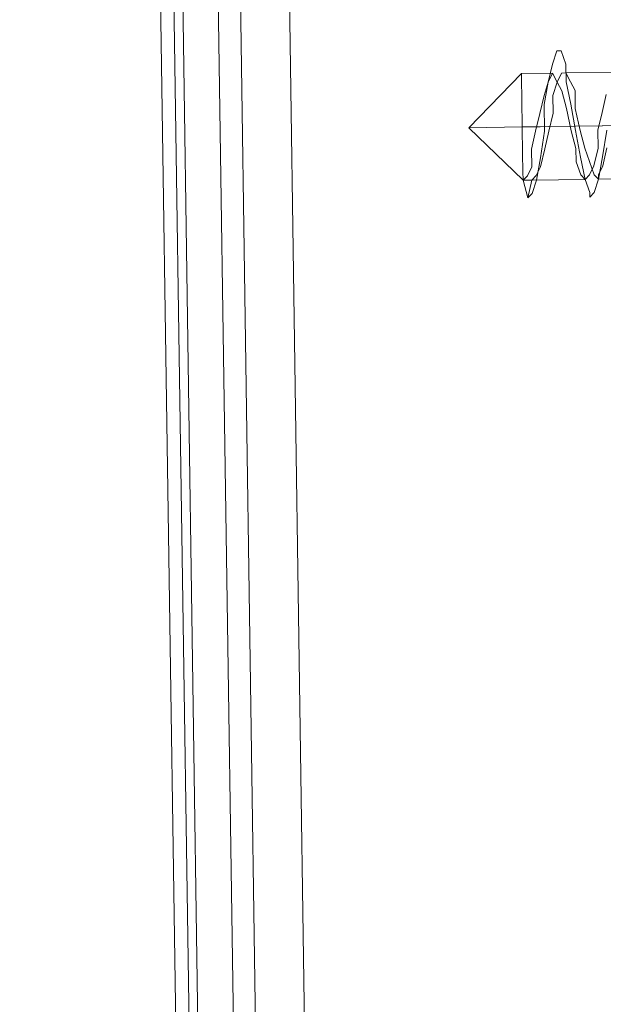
# Model space of a CAD drawing. Extents: x 147111805 to 147230536, y 410950310 to 411028142.
# Tile 129 of 256: x 147184156 to 147184184, y 410980324 to 410980371. Entities that reach past the tile are written whole.
import ezdxf

# ---------------------------------------------------------------- set-up
doc = ezdxf.new("R2010")
doc.units = 0
doc.header["$LTSCALE"] = 100
doc.layers.add('T--A9041--_VERHARDINGEN_Tegels', color=9, linetype='Continuous', transparency=0.3)
doc.layers.add('T--L9071--_TERREINMEUBILAIR_Stoelen', color=1, linetype='Continuous')

# ---------------------------------------------------------------- blocks, each defined once
blk = doc.blocks.new('Picknicktafel 180x160cm')
at = {"layer": 'T--L9071--_TERREINMEUBILAIR_Stoelen', "lineweight": 0}
for p, q in [((149.454673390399, 10.55470857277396), (149.454673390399, 277.7999296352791)), ((149.454673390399, 10.55470857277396), (149.454673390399, 277.7999296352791)), ((150.510144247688, 10.55470857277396), (150.510144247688, 277.7999296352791)), ((153.2543684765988, 10.55470857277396), (153.2543684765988, 277.7999296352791)), ((155.5764043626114, 277.7999296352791), (155.5764043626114, 10.55470857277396)), ((149.454673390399, 259.8569250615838), (149.454673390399, 28.28661897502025)), ((150.0879559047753, 28.28661897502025), (150.0879559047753, 259.8569250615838)), ((152.1988976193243, 28.28661897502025), (152.1988976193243, 259.8569250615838)), ((155.5764043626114, 28.28661897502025), (155.5764043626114, 259.8569250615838)), ((155.5764043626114, 28.28661897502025), (155.5764043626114, 259.8569250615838)), ((168.0309604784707, 92.03705875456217), (168.2420546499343, 92.6703412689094)), ((168.2420546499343, 92.6703412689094), (168.4531488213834, 92.6703412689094)), ((168.4531488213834, 92.6703412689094), (168.664242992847, 92.03705875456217)), ((167.8198663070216, 91.19268206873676), (168.0309604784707, 92.03705875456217)), ((168.664242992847, 92.03705875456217), (168.664242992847, 91.19268206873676)), ((164.0201712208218, 89.08174035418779), (166.5533012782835, 91.61487041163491)), ((166.5533012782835, 91.61487041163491), (166.5533012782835, 91.40377624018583)), ((166.5533012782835, 91.40377624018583), (166.5533012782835, 91.61487041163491)), ((166.5533012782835, 91.61487041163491), (166.5533012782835, 91.61487041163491)), ((168.0309604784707, 91.61487041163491), (166.5533012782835, 91.61487041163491)), ((166.5533012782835, 91.40377624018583), (166.5533012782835, 90.34830538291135)), ((166.5533012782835, 90.34830538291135), (166.5533012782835, 91.40377624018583)), ((168.0309604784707, 91.61487041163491), (167.8198663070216, 91.19268206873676)), ((168.2420546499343, 91.19268206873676), (168.0309604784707, 91.61487041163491)), ((168.2420546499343, 91.19268206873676), (168.4531488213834, 91.61487041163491)), ((168.4531488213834, 91.61487041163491), (168.664242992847, 91.61487041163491)), ((168.664242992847, 91.61487041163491), (168.8753371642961, 91.19268206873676)), ((170.9862788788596, 91.61487041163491), (168.664242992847, 91.61487041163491)), ((167.6087721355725, 90.13721121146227), (167.8198663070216, 91.19268206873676)), ((167.8198663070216, 91.19268206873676), (167.6087721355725, 90.55939955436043)), ((168.0309604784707, 90.55939955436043), (168.2420546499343, 91.19268206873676)), ((168.4531488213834, 90.7704937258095), (168.2420546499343, 91.19268206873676)), ((168.664242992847, 89.92611703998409), (168.4531488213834, 90.7704937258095)), ((168.664242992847, 91.19268206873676), (168.8753371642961, 90.13721121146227)), ((168.8753371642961, 91.19268206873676), (169.0864313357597, 90.7704937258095)), ((169.0864313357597, 90.7704937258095), (169.0864313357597, 89.92611703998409)), ((166.5533012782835, 90.34830538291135), (166.5533012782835, 89.08174035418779)), ((166.5533012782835, 89.08174035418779), (166.5533012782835, 90.34830538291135)), ((167.6087721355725, 90.55939955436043), (167.3976779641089, 89.71502286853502)), ((168.0309604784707, 89.71502286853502), (168.0309604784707, 90.55939955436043)), ((170.5640905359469, 90.55939955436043), (170.3529963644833, 89.71502286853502)), ((167.6087721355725, 88.8706461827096), (167.6087721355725, 90.13721121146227)), ((168.8753371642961, 88.8706461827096), (168.664242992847, 89.92611703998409)), ((168.8753371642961, 90.13721121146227), (169.0864313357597, 88.8706461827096)), ((169.0864313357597, 89.92611703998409), (169.2975255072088, 88.8706461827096)), ((167.3976779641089, 89.71502286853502), (167.1865837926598, 88.8706461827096)), ((167.8198663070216, 88.8706461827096), (168.0309604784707, 89.71502286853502)), ((170.3529963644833, 89.71502286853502), (170.1419021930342, 88.8706461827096)), ((164.0201712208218, 89.08174035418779), (166.5533012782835, 89.08174035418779)), ((164.0201712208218, 89.08174035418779), (166.5533012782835, 86.54861029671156)), ((164.0201712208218, 89.08174035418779), (166.5533012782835, 89.08174035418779)), ((166.5533012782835, 89.08174035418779), (166.5533012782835, 87.81517532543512)), ((166.5533012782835, 87.81517532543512), (166.5533012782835, 89.08174035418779)), ((168.8753371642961, 89.08174035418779), (166.5533012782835, 89.08174035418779)), ((167.3976779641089, 89.08174035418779), (166.5533012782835, 89.08174035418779)), ((167.1865837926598, 88.8706461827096), (166.9754896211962, 88.0262694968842)), ((167.3976779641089, 87.60408115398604), (167.6087721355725, 88.8706461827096)), ((167.6087721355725, 88.0262694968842), (167.8198663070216, 88.8706461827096)), ((170.3529963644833, 89.08174035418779), (167.8198663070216, 89.08174035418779)), ((169.0864313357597, 88.0262694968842), (168.8753371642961, 88.8706461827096)), ((169.0864313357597, 88.8706461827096), (169.2975255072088, 87.60408115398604)), ((171.8306555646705, 89.08174035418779), (169.2975255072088, 89.08174035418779)), ((169.2975255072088, 88.8706461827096), (169.5086196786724, 88.0262694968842)), ((170.1419021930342, 88.8706461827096), (170.1419021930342, 88.0262694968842)), ((170.3529963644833, 87.60408115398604), (170.5640905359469, 88.8706461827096)), ((166.9754896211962, 88.0262694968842), (166.9754896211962, 87.18189281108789)), ((167.3976779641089, 87.18189281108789), (167.6087721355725, 88.0262694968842)), ((169.0864313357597, 87.39298698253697), (169.0864313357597, 88.0262694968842)), ((169.5086196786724, 88.0262694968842), (169.7197138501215, 87.39298698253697)), ((170.1419021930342, 88.0262694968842), (169.9308080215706, 87.18189281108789)), ((170.3529963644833, 87.18189281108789), (170.5640905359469, 88.0262694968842)), ((166.5533012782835, 87.81517532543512), (166.5533012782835, 86.97079863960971)), ((166.5533012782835, 86.97079863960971), (166.5533012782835, 87.81517532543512)), ((167.1865837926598, 86.54861029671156), (167.3976779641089, 87.60408115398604)), ((169.2975255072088, 87.60408115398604), (169.5086196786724, 86.54861029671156)), ((170.1419021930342, 86.54861029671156), (170.3529963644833, 87.60408115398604)), ((166.9754896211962, 87.18189281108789), (166.7643954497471, 86.75970446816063)), ((167.1865837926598, 86.75970446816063), (167.3976779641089, 87.18189281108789)), ((169.2975255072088, 86.75970446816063), (169.0864313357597, 87.39298698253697)), ((169.7197138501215, 87.39298698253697), (169.9308080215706, 86.75970446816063)), ((169.9308080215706, 87.18189281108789), (169.7197138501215, 86.75970446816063)), ((170.1419021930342, 86.75970446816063), (170.3529963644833, 87.18189281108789)), ((166.5533012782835, 86.97079863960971), (166.5533012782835, 86.54861029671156)), ((166.5533012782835, 86.54861029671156), (166.5533012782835, 86.97079863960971)), ((166.7643954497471, 86.75970446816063), (166.5533012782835, 86.54861029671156)), ((166.5533012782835, 86.54861029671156), (166.7643954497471, 85.70423361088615)), ((166.5533012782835, 86.54861029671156), (166.9754896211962, 86.54861029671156)), ((166.9754896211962, 86.54861029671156), (166.5533012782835, 86.54861029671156)), ((166.7643954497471, 85.70423361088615), (166.9754896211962, 86.54861029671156)), ((166.9754896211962, 86.54861029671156), (167.1865837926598, 86.75970446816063)), ((166.9754896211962, 85.91532778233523), (167.1865837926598, 86.54861029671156)), ((169.5086196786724, 86.54861029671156), (166.9754896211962, 86.54861029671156)), ((169.5086196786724, 86.54861029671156), (169.2975255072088, 86.75970446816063)), ((169.7197138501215, 86.75970446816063), (169.5086196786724, 86.54861029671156)), ((169.5086196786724, 86.54861029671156), (169.7197138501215, 85.91532778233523)), ((169.9308080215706, 86.75970446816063), (170.1419021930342, 86.54861029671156)), ((169.9308080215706, 85.91532778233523), (170.1419021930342, 86.54861029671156)), ((170.1419021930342, 86.54861029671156), (170.1419021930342, 86.75970446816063)), ((172.4639380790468, 86.54861029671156), (170.1419021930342, 86.54861029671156)), ((166.7643954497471, 85.70423361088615), (166.9754896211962, 85.91532778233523)), ((169.7197138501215, 85.91532778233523), (169.7197138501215, 85.70423361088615)), ((169.7197138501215, 85.70423361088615), (169.9308080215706, 85.91532778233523))]:
    blk.add_line(p, q, dxfattribs=at)

msp = doc.modelspace()

# ---------------------------------------------------------------- hatches: boundary and pattern name
at = {"layer": 'T--A9041--_VERHARDINGEN_Tegels'}
h = msp.add_hatch(dxfattribs=at)
h.set_pattern_fill('ANSI37', color=256, scale=200, angle=45)
h.set_pattern_definition([(90, (0, 0), (-635, 0), []), (180, (0, 0), (0, -635), [])])
h.paths.add_polyline_path([(147190078.1486338, 410991756.4179381), (147190048.6327146, 410993756.2001289), (147189886, 411004255), (147184436, 411004255), (147184436, 411003375), (147181049.9018662, 411003374.9999999), (147181043.1003716, 411000675.0044289), (147181056, 411000674.9999998), (147188886, 411000675), (147188886, 410998065), (147189571, 410998065), (147189571, 410997065), (147188886, 410997065), (147188886, 410994455), (147181056, 410994455), (147181040.9647505, 410994455.0051623), (147181039.0343014, 410987549.1051784), (147182124.0163228, 410987549.1051784), (147182124.0163228, 410985174.1051784), (147181037.4034005, 410985174.1051784), (147181028.8834921, 410972766.9858332), (147181689.38947, 410972780.0966348), (147190353.3638374, 410972785.8197682), (147190319.8840117, 410975378.2017957)])

# ---------------------------------------------------------------- block references
at = {"layer": 'T--L9071--_TERREINMEUBILAIR_Stoelen', "rotation": 0.8455994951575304}
msp.add_blockref('Picknicktafel 180x160cm', (147184014.7146086, 410980274.0736587), dxfattribs=at)

doc.saveas('drawing.dxf')
